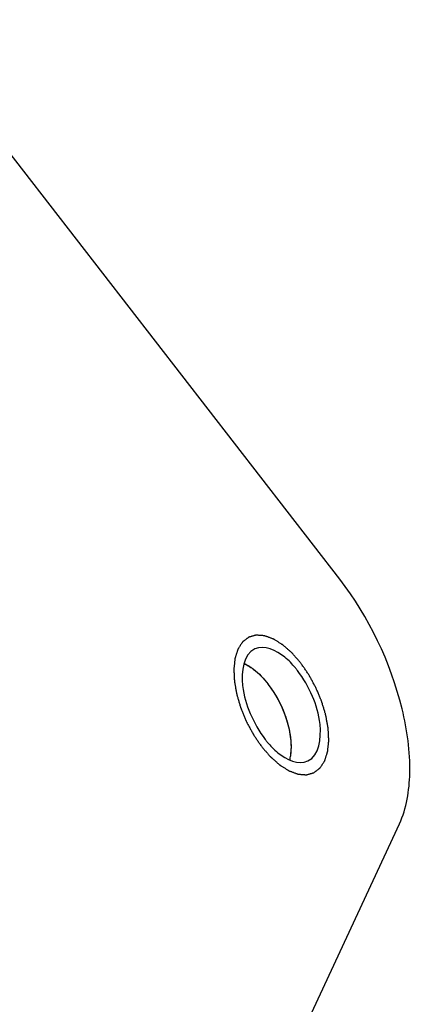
# Model space of a CAD drawing. Header units: millimetres. Extents: x 0 to 7560, y 0 to 5346.
# Tile 222 of 242: x 5892 to 5903, y 4129 to 4155. Entities that reach past the tile are written whole.
import ezdxf

# ---------------------------------------------------------------- set-up
doc = ezdxf.new("R2010")
doc.units = ezdxf.units.MM
doc.layers.add('CSH-ST-M4-20_PBL915', color=7, linetype='Continuous')
doc.layers.add('M2302601_PBL878', color=7, linetype='Continuous')

msp = doc.modelspace()

# ---------------------------------------------------------------- linework, layer by layer
at = {"layer": 'CSH-ST-M4-20_PBL915', "color": 134}
for p, q in [((5898.215, 4137.529), (5898.209, 4137.533)), ((5898.289, 4137.482), (5898.284, 4137.486)), ((5898.522, 4137.29), (5898.518, 4137.294)), ((5898.945, 4136.742), (5898.942, 4136.748)), ((5899.114, 4136.415), (5899.112, 4136.42)), ((5899.326, 4135.732), (5899.325, 4135.738)), ((5899.357, 4135.412), (5899.357, 4135.416))]:
    msp.add_line(p, q, dxfattribs=at)
at = {"layer": 'CSH-ST-M4-20_PBL915', "color": 7}
for points in [[(5898.095, 4137.591), (5898.134, 4137.574), (5898.172, 4137.554), (5898.209, 4137.533)], [(5899.314, 4135.023), (5899.325, 4135.063), (5899.334, 4135.104), (5899.34, 4135.145)]]:
    msp.add_open_spline(points, degree=3, dxfattribs=at)
at = {"layer": 'CSH-ST-M4-20_PBL915', "color": 134}
for points, knots in [([(5898.209, 4137.533), (5898.2, 4137.538), (5898.182, 4137.548), (5898.16, 4137.56), (5898.144, 4137.568), (5898.135, 4137.572), (5898.124, 4137.578), (5898.111, 4137.584), (5898.101, 4137.588), (5898.096, 4137.59)], [0, 0, 0, 0, 0.25, 0.5, 0.625, 0.6875, 0.75, 0.875, 1, 1, 1, 1]), ([(5898.284, 4137.486), (5898.273, 4137.493), (5898.259, 4137.502), (5898.243, 4137.512), (5898.236, 4137.517), (5898.231, 4137.52), (5898.224, 4137.524), (5898.219, 4137.527), (5898.215, 4137.529)], [0, 0, 0, 0, 0.5, 0.625, 0.75, 0.8125, 0.875, 1, 1, 1, 1]), ([(5898.518, 4137.294), (5898.509, 4137.302), (5898.496, 4137.315), (5898.478, 4137.332), (5898.463, 4137.345), (5898.448, 4137.359), (5898.429, 4137.375), (5898.408, 4137.393), (5898.381, 4137.414), (5898.362, 4137.429), (5898.348, 4137.439), (5898.335, 4137.45), (5898.315, 4137.464), (5898.3, 4137.475), (5898.289, 4137.482)], [0, 0, 0, 0, 0.125, 0.1875, 0.25, 0.3125, 0.375, 0.5, 0.625, 0.6875, 0.75, 0.8125, 0.875, 1, 1, 1, 1]), ([(5898.742, 4137.042), (5898.734, 4137.052), (5898.722, 4137.068), (5898.705, 4137.089), (5898.69, 4137.106), (5898.679, 4137.121), (5898.669, 4137.132), (5898.661, 4137.141), (5898.65, 4137.154), (5898.638, 4137.169), (5898.623, 4137.185), (5898.604, 4137.206), (5898.58, 4137.232), (5898.551, 4137.262), (5898.531, 4137.28), (5898.522, 4137.29)], [0, 0, 0, 0, 0.125, 0.1875, 0.25, 0.3125, 0.34375, 0.375, 0.4375, 0.5, 0.5625, 0.625, 0.75, 0.875, 1, 1, 1, 1]), ([(5898.942, 4136.748), (5898.935, 4136.76), (5898.924, 4136.778), (5898.909, 4136.802), (5898.896, 4136.822), (5898.885, 4136.839), (5898.877, 4136.852), (5898.87, 4136.863), (5898.86, 4136.878), (5898.849, 4136.895), (5898.835, 4136.914), (5898.818, 4136.939), (5898.796, 4136.97), (5898.769, 4137.007), (5898.751, 4137.03), (5898.742, 4137.042)], [0, 0, 0, 0, 0.125, 0.1875, 0.25, 0.3125, 0.34375, 0.375, 0.4375, 0.5, 0.5625, 0.625, 0.75, 0.875, 1, 1, 1, 1]), ([(5899.112, 4136.42), (5899.106, 4136.433), (5899.097, 4136.453), (5899.084, 4136.479), (5899.074, 4136.501), (5899.065, 4136.519), (5899.058, 4136.533), (5899.052, 4136.545), (5899.044, 4136.562), (5899.035, 4136.58), (5899.023, 4136.602), (5899.014, 4136.619), (5899.007, 4136.633), (5899, 4136.646), (5898.991, 4136.662), (5898.982, 4136.677), (5898.975, 4136.69), (5898.963, 4136.711), (5898.953, 4136.729), (5898.945, 4136.742)], [0, 0, 0, 0, 0.125, 0.1875, 0.25, 0.3125, 0.34375, 0.375, 0.4375, 0.5, 0.5625, 0.625, 0.65625, 0.6875, 0.75, 0.8125, 0.84375, 0.875, 1, 1, 1, 1]), ([(5899.242, 4136.074), (5899.238, 4136.087), (5899.233, 4136.104), (5899.226, 4136.124), (5899.222, 4136.139), (5899.213, 4136.164), (5899.202, 4136.194), (5899.192, 4136.223), (5899.183, 4136.246), (5899.176, 4136.265), (5899.169, 4136.282), (5899.164, 4136.295), (5899.158, 4136.309), (5899.148, 4136.335), (5899.133, 4136.372), (5899.12, 4136.401), (5899.114, 4136.415)], [0, 0, 0, 0, 0.125, 0.15625, 0.1875, 0.25, 0.375, 0.4375, 0.5, 0.5625, 0.625, 0.65625, 0.6875, 0.75, 0.875, 1, 1, 1, 1]), ([(5899.325, 4135.738), (5899.322, 4135.751), (5899.319, 4135.767), (5899.316, 4135.786), (5899.313, 4135.8), (5899.309, 4135.818), (5899.304, 4135.84), (5899.3, 4135.861), (5899.295, 4135.881), (5899.291, 4135.9), (5899.285, 4135.922), (5899.279, 4135.944), (5899.274, 4135.966), (5899.268, 4135.985), (5899.264, 4136.002), (5899.26, 4136.016), (5899.255, 4136.032), (5899.249, 4136.051), (5899.245, 4136.066), (5899.242, 4136.074)], [0, 0, 0, 0, 0.125, 0.15625, 0.1875, 0.25, 0.3125, 0.375, 0.4375, 0.5, 0.5625, 0.625, 0.6875, 0.75, 0.8125, 0.84375, 0.875, 0.9375, 1, 1, 1, 1]), ([(5899.357, 4135.416), (5899.357, 4135.428), (5899.356, 4135.446), (5899.355, 4135.47), (5899.354, 4135.491), (5899.353, 4135.511), (5899.351, 4135.53), (5899.35, 4135.549), (5899.348, 4135.567), (5899.346, 4135.588), (5899.343, 4135.609), (5899.341, 4135.629), (5899.338, 4135.648), (5899.336, 4135.664), (5899.334, 4135.677), (5899.331, 4135.699), (5899.328, 4135.717), (5899.326, 4135.732)], [0, 0, 0, 0, 0.125, 0.1875, 0.25, 0.3125, 0.375, 0.4375, 0.5, 0.5625, 0.625, 0.6875, 0.75, 0.8125, 0.84375, 0.875, 1, 1, 1, 1]), ([(5899.341, 4135.147), (5899.342, 4135.157), (5899.344, 4135.171), (5899.347, 4135.19), (5899.349, 4135.212), (5899.352, 4135.239), (5899.355, 4135.283), (5899.357, 4135.328), (5899.358, 4135.375), (5899.358, 4135.4), (5899.357, 4135.412)], [0, 0, 0, 0, 0.125, 0.1875, 0.25, 0.375, 0.5, 0.75, 0.875, 1, 1, 1, 1])]:
    msp.add_open_spline(points, degree=3, knots=knots, dxfattribs=at)
at = {"layer": 'CSH-ST-M4-20_PBL915', "color": 7}
for points, knots in [([(5898.209, 4137.533), (5898.256, 4137.505), (5898.458, 4137.369), (5898.627, 4137.19), (5898.742, 4137.042)], [0, 0, 0, 0, 0.225231, 1, 1, 1, 1]), ([(5899.34, 4135.145), (5899.364, 4135.291), (5899.36, 4135.613), (5899.211, 4136.274), (5898.962, 4136.758), (5898.742, 4137.042)], [0, 0, 0, 0, 0.217315, 0.469219, 1, 1, 1, 1])]:
    msp.add_open_spline(points, degree=3, knots=knots, dxfattribs=at)
at = {"layer": 'CSH-ST-M4-20_PBL915', "color": 134}
msp.add_open_spline([(5899.315, 4135.028), (5899.32, 4135.047), (5899.33, 4135.085), (5899.337, 4135.126), (5899.341, 4135.147)], degree=3, dxfattribs=at)
at = {"layer": 'M2302601_PBL878', "color": 7}
for p, q in [((5900.643, 4139.835), (5889.117, 4154.723)), ((5893.949, 4115.479), (5902.231, 4133.324))]:
    msp.add_line(p, q, dxfattribs=at)
for centre, start, end in [((5897.469, 4135.823), 37.7406, 39.6237), ((5900.712, 4137.154), 217.7406, 219.6237)]:
    msp.add_arc(centre, 2.59, start, end, dxfattribs=at)
for points, knots in [([(5902.231, 4133.324), (5902.424, 4133.741), (5902.586, 4134.798), (5902.257, 4137.092), (5901.424, 4138.826), (5900.643, 4139.835)], [0, 0, 0, 0, 0.198925, 0.447699, 1, 1, 1, 1]), ([(5898.384, 4137.98), (5898.075, 4137.833), (5897.989, 4137.035), (5898.24, 4136.252), (5898.5, 4135.779), (5898.664, 4135.568)], [0, 0, 0, 0, 0.394627, 0.692352, 1, 1, 1, 1]), ([(5899.464, 4137.475), (5899.379, 4137.578), (5899.113, 4137.867), (5898.633, 4138.098), (5898.384, 4137.98)], [0, 0, 0, 0, 0.32577, 1, 1, 1, 1]), ([(5899.797, 4134.998), (5900.106, 4135.144), (5900.192, 4135.942), (5899.941, 4136.725), (5899.681, 4137.198), (5899.518, 4137.409)], [0, 0, 0, 0, 0.394627, 0.692352, 1, 1, 1, 1]), ([(5898.717, 4135.502), (5898.802, 4135.399), (5899.069, 4135.111), (5899.548, 4134.879), (5899.797, 4134.998)], [0, 0, 0, 0, 0.32577, 1, 1, 1, 1])]:
    msp.add_open_spline(points, degree=3, knots=knots, dxfattribs=at)
at = {"layer": 'M2302601_PBL878', "color": 134}
for points in [[(5899.608, 4137.604), (5899.589, 4137.626), (5899.55, 4137.671), (5899.501, 4137.727), (5899.462, 4137.771), (5899.433, 4137.805), (5899.409, 4137.833), (5899.391, 4137.852), (5899.382, 4137.863), (5899.375, 4137.872), (5899.367, 4137.878), (5899.357, 4137.888), (5899.339, 4137.903), (5899.303, 4137.935), (5899.262, 4137.971), (5899.222, 4138.006), (5899.191, 4138.033), (5899.166, 4138.056), (5899.148, 4138.072), (5899.138, 4138.08), (5899.13, 4138.088), (5899.122, 4138.092), (5899.112, 4138.098), (5899.094, 4138.11), (5899.068, 4138.126), (5899.038, 4138.145), (5899.007, 4138.164), (5898.976, 4138.184), (5898.945, 4138.203), (5898.92, 4138.219), (5898.902, 4138.23), (5898.892, 4138.237), (5898.884, 4138.242), (5898.876, 4138.244), (5898.866, 4138.248), (5898.849, 4138.254), (5898.823, 4138.264), (5898.793, 4138.275), (5898.763, 4138.286), (5898.732, 4138.297), (5898.702, 4138.308), (5898.677, 4138.317), (5898.659, 4138.324), (5898.649, 4138.327), (5898.641, 4138.331), (5898.635, 4138.33), (5898.625, 4138.331), (5898.609, 4138.332), (5898.586, 4138.334), (5898.559, 4138.336), (5898.531, 4138.338), (5898.504, 4138.34), (5898.476, 4138.342), (5898.453, 4138.344), (5898.437, 4138.345), (5898.428, 4138.346), (5898.42, 4138.347), (5898.415, 4138.344), (5898.406, 4138.342), (5898.392, 4138.338), (5898.372, 4138.333), (5898.347, 4138.326), (5898.323, 4138.319), (5898.299, 4138.312), (5898.274, 4138.305), (5898.254, 4138.3), (5898.24, 4138.296), (5898.232, 4138.293), (5898.225, 4138.292), (5898.22, 4138.288), (5898.213, 4138.283), (5898.202, 4138.274), (5898.185, 4138.261), (5898.164, 4138.245), (5898.144, 4138.23), (5898.124, 4138.215), (5898.104, 4138.199), (5898.087, 4138.186), (5898.075, 4138.178), (5898.068, 4138.172), (5898.063, 4138.169), (5898.059, 4138.162), (5898.054, 4138.155), (5898.045, 4138.141), (5898.032, 4138.121), (5898.016, 4138.097), (5898, 4138.073), (5897.985, 4138.049), (5897.969, 4138.025), (5897.956, 4138.005), (5897.947, 4137.991), (5897.942, 4137.983), (5897.937, 4137.978), (5897.936, 4137.97), (5897.932, 4137.96), (5897.927, 4137.942), (5897.918, 4137.916), (5897.908, 4137.886), (5897.899, 4137.855), (5897.889, 4137.824), (5897.879, 4137.794), (5897.871, 4137.768), (5897.865, 4137.75), (5897.862, 4137.74), (5897.859, 4137.733), (5897.858, 4137.723), (5897.857, 4137.711), (5897.855, 4137.69), (5897.851, 4137.659), (5897.847, 4137.623), (5897.843, 4137.586), (5897.84, 4137.55), (5897.836, 4137.513), (5897.832, 4137.483), (5897.83, 4137.461), (5897.829, 4137.449), (5897.827, 4137.44), (5897.828, 4137.43), (5897.829, 4137.416), (5897.83, 4137.392), (5897.832, 4137.358), (5897.834, 4137.317), (5897.836, 4137.276), (5897.838, 4137.235), (5897.84, 4137.194), (5897.842, 4137.159), (5897.843, 4137.135), (5897.844, 4137.122), (5897.844, 4137.112), (5897.846, 4137.1), (5897.849, 4137.085), (5897.854, 4137.059), (5897.86, 4137.022), (5897.869, 4136.977), (5897.879, 4136.917), (5897.89, 4136.857), (5897.9, 4136.805), (5897.905, 4136.779), (5897.908, 4136.764), (5897.909, 4136.753), (5897.913, 4136.741), (5897.917, 4136.726), (5897.926, 4136.7), (5897.941, 4136.647), (5897.964, 4136.571), (5897.987, 4136.496), (5898.003, 4136.443), (5898.013, 4136.413), (5898.018, 4136.39), (5898.029, 4136.368), (5898.041, 4136.338), (5898.063, 4136.285), (5898.094, 4136.211), (5898.126, 4136.136), (5898.148, 4136.083), (5898.16, 4136.054), (5898.169, 4136.031), (5898.181, 4136.01), (5898.197, 4135.981), (5898.224, 4135.931), (5898.262, 4135.86), (5898.301, 4135.789), (5898.328, 4135.739), (5898.344, 4135.711), (5898.355, 4135.689), (5898.369, 4135.67), (5898.387, 4135.643), (5898.41, 4135.61), (5898.437, 4135.571), (5898.473, 4135.518), (5898.519, 4135.452), (5898.555, 4135.4), (5898.573, 4135.373)], [(5898.573, 4135.373), (5898.592, 4135.351), (5898.631, 4135.306), (5898.68, 4135.25), (5898.719, 4135.206), (5898.748, 4135.172), (5898.773, 4135.144), (5898.79, 4135.125), (5898.799, 4135.114), (5898.807, 4135.105), (5898.814, 4135.099), (5898.824, 4135.09), (5898.842, 4135.074), (5898.878, 4135.043), (5898.919, 4135.007), (5898.96, 4134.971), (5898.99, 4134.944), (5899.016, 4134.922), (5899.033, 4134.906), (5899.044, 4134.897), (5899.051, 4134.89), (5899.059, 4134.885), (5899.069, 4134.879), (5899.087, 4134.868), (5899.113, 4134.851), (5899.143, 4134.832), (5899.174, 4134.813), (5899.205, 4134.794), (5899.236, 4134.774), (5899.261, 4134.758), (5899.279, 4134.747), (5899.29, 4134.741), (5899.297, 4134.735), (5899.305, 4134.733), (5899.315, 4134.729), (5899.333, 4134.723), (5899.358, 4134.714), (5899.388, 4134.703), (5899.418, 4134.691), (5899.449, 4134.68), (5899.479, 4134.669), (5899.504, 4134.66), (5899.522, 4134.654), (5899.532, 4134.65), (5899.54, 4134.647), (5899.546, 4134.647), (5899.556, 4134.646), (5899.572, 4134.645), (5899.595, 4134.643), (5899.622, 4134.641), (5899.65, 4134.639), (5899.678, 4134.637), (5899.705, 4134.635), (5899.728, 4134.633), (5899.744, 4134.632), (5899.753, 4134.632), (5899.761, 4134.63), (5899.766, 4134.633), (5899.775, 4134.635), (5899.789, 4134.639), (5899.809, 4134.645), (5899.834, 4134.651), (5899.858, 4134.658), (5899.882, 4134.665), (5899.907, 4134.672), (5899.927, 4134.678), (5899.942, 4134.681), (5899.95, 4134.684), (5899.956, 4134.685), (5899.961, 4134.69), (5899.968, 4134.694), (5899.979, 4134.704), (5899.996, 4134.716), (5900.017, 4134.732), (5900.037, 4134.747), (5900.057, 4134.763), (5900.078, 4134.778), (5900.094, 4134.791), (5900.106, 4134.8), (5900.113, 4134.805), (5900.118, 4134.808), (5900.122, 4134.815), (5900.127, 4134.823), (5900.136, 4134.837), (5900.149, 4134.856), (5900.165, 4134.88), (5900.181, 4134.904), (5900.196, 4134.928), (5900.212, 4134.952), (5900.225, 4134.972), (5900.234, 4134.986), (5900.239, 4134.994), (5900.244, 4134.999), (5900.246, 4135.008), (5900.249, 4135.018), (5900.255, 4135.036), (5900.263, 4135.061), (5900.273, 4135.092), (5900.282, 4135.122), (5900.292, 4135.153), (5900.302, 4135.184), (5900.31, 4135.209), (5900.316, 4135.227), (5900.319, 4135.237), (5900.322, 4135.244), (5900.323, 4135.254), (5900.324, 4135.266), (5900.326, 4135.287), (5900.33, 4135.318), (5900.334, 4135.354), (5900.338, 4135.391), (5900.342, 4135.428), (5900.346, 4135.464), (5900.349, 4135.495), (5900.351, 4135.516), (5900.352, 4135.528), (5900.354, 4135.537), (5900.353, 4135.548), (5900.352, 4135.561), (5900.351, 4135.585), (5900.349, 4135.619), (5900.347, 4135.66), (5900.345, 4135.701), (5900.343, 4135.743), (5900.341, 4135.784), (5900.339, 4135.818), (5900.338, 4135.842), (5900.337, 4135.856), (5900.337, 4135.865), (5900.335, 4135.877), (5900.332, 4135.892), (5900.327, 4135.918), (5900.321, 4135.955), (5900.313, 4136), (5900.302, 4136.06), (5900.291, 4136.12), (5900.281, 4136.172), (5900.276, 4136.198), (5900.274, 4136.213), (5900.272, 4136.224), (5900.268, 4136.236), (5900.264, 4136.251), (5900.256, 4136.277), (5900.24, 4136.33), (5900.217, 4136.406), (5900.194, 4136.481), (5900.178, 4136.534), (5900.169, 4136.565), (5900.163, 4136.587), (5900.152, 4136.61), (5900.14, 4136.64), (5900.118, 4136.692), (5900.087, 4136.767), (5900.055, 4136.841), (5900.033, 4136.894), (5900.021, 4136.924), (5900.012, 4136.946), (5900, 4136.967), (5899.984, 4136.996), (5899.957, 4137.046), (5899.919, 4137.117), (5899.88, 4137.188), (5899.853, 4137.238), (5899.837, 4137.266), (5899.826, 4137.288), (5899.812, 4137.307), (5899.794, 4137.334), (5899.771, 4137.367), (5899.744, 4137.406), (5899.708, 4137.459), (5899.663, 4137.525), (5899.626, 4137.578), (5899.608, 4137.604)]]:
    msp.add_open_spline(points, degree=3, knots=[0, 0, 0, 0, 0.015625, 0.03125, 0.039062, 0.046875, 0.054688, 0.058594, 0.060547, 0.0625, 0.064453, 0.066406, 0.070312, 0.078125, 0.09375, 0.101562, 0.109375, 0.117188, 0.121094, 0.123047, 0.125, 0.126953, 0.128906, 0.132812, 0.140625, 0.148438, 0.15625, 0.164062, 0.171875, 0.179688, 0.183594, 0.185547, 0.1875, 0.189453, 0.191406, 0.195312, 0.203125, 0.210938, 0.21875, 0.226562, 0.234375, 0.242188, 0.246094, 0.248047, 0.25, 0.251953, 0.253906, 0.257812, 0.265625, 0.273438, 0.28125, 0.289062, 0.296875, 0.304688, 0.308594, 0.310547, 0.3125, 0.314453, 0.316406, 0.320312, 0.328125, 0.335938, 0.34375, 0.351562, 0.359375, 0.367188, 0.371094, 0.373047, 0.375, 0.376953, 0.378906, 0.382812, 0.390625, 0.398438, 0.40625, 0.414062, 0.421875, 0.429688, 0.433594, 0.435547, 0.4375, 0.439453, 0.441406, 0.445312, 0.453125, 0.460938, 0.46875, 0.476562, 0.484375, 0.492188, 0.496094, 0.498047, 0.5, 0.501953, 0.503906, 0.507812, 0.515625, 0.523438, 0.53125, 0.539062, 0.546875, 0.554688, 0.558594, 0.560547, 0.5625, 0.564453, 0.566406, 0.570312, 0.578125, 0.585938, 0.59375, 0.601562, 0.609375, 0.617188, 0.621094, 0.623047, 0.625, 0.626953, 0.628906, 0.632812, 0.640625, 0.648438, 0.65625, 0.664062, 0.671875, 0.679688, 0.683594, 0.685547, 0.6875, 0.689453, 0.691406, 0.695312, 0.703125, 0.710938, 0.71875, 0.734375, 0.742188, 0.746094, 0.748047, 0.75, 0.751953, 0.753906, 0.757812, 0.765625, 0.78125, 0.796875, 0.804688, 0.808594, 0.8125, 0.816406, 0.820312, 0.828125, 0.84375, 0.859375, 0.867188, 0.871094, 0.875, 0.878906, 0.882812, 0.890625, 0.90625, 0.921875, 0.929688, 0.933594, 0.9375, 0.941406, 0.945312, 0.953125, 0.960938, 0.96875, 0.984375, 1, 1, 1, 1], dxfattribs=at)

doc.saveas('drawing.dxf')
